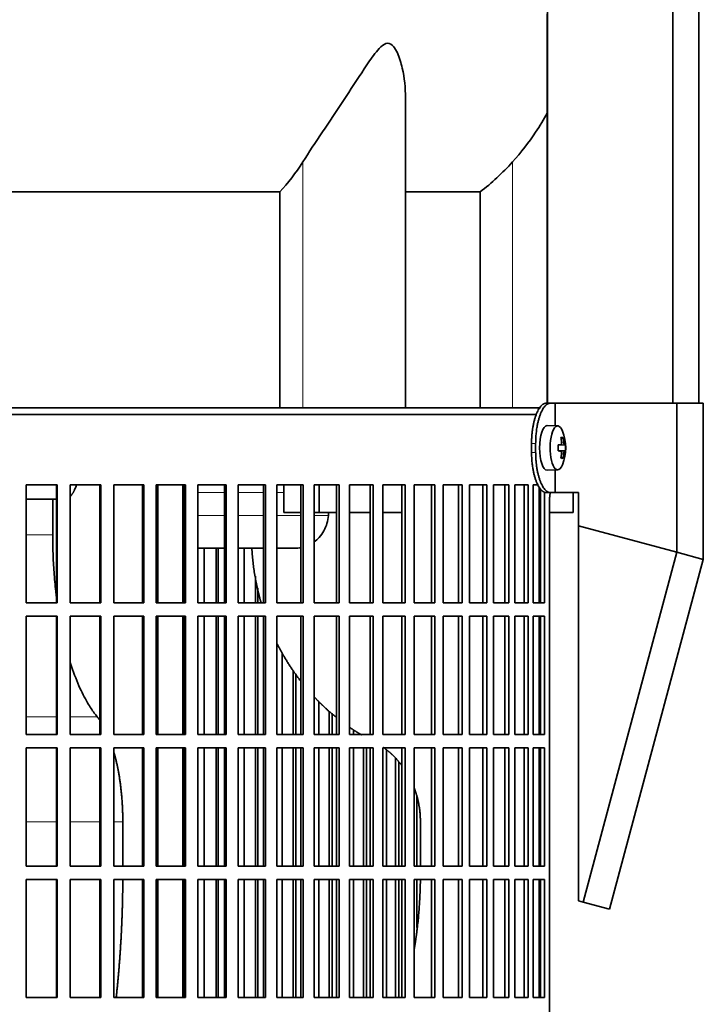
# Model space of a CAD drawing. Header units: millimetres. Extents: x 434 to 1326, y -2761 to 1974.
# Tile 22 of 33: x 1110 to 1263, y -456 to -235. Entities that reach past the tile are written whole.
import ezdxf

# ---------------------------------------------------------------- set-up
doc = ezdxf.new("R2010")
doc.units = ezdxf.units.MM
for name, color, linetype in [('M5X8_UNI7687', 7, 'Continuous'), ('MID_344-7', 7, 'Continuous'), ('VSI344-454_FILTR', 7, 'Continuous'), ('VSI344-454_SUPPO', 7, 'Continuous'), ('VSI344-454_TERMI', 7, 'Continuous'), ('VSI344_DIFFUSORE', 7, 'Continuous')]:
    doc.layers.add(name, color=color, linetype=linetype)

# ---------------------------------------------------------------- blocks, each defined once
blk = doc.blocks.new('SE3')
at = {"layer": 'M5X8_UNI7687', "color": 7, "linetype": 'Continuous', "lineweight": 35}
for p, q in [((1230.37, -325.92), (1228.02, -325.85)), ((1231.53, -328.51), (1231.12, -328.82)), ((1231.9, -330.14), (1230.5, -330.26)), ((1230.5, -330.19), (1231.08, -330.14)), ((1232.09, -330.15), (1230.5, -330.27)), ((1232.09, -331.54), (1230.5, -331.42)), ((1230.5, -331.43), (1231.9, -331.56)), ((1231.08, -331.56), (1230.5, -331.5)), ((1231.53, -333.18), (1231.12, -332.88)), ((1228.02, -335.85), (1230.37, -335.78))]:
    blk.add_line(p, q, dxfattribs=at)
at = {"layer": 'M5X8_UNI7687', "color": 4, "linetype": 'Continuous', "lineweight": 9}
for p, q in [((1230.5, -330.19), (1231.07, -330.14)), ((1231.24, -329.68), (1231.73, -329.64)), ((1231.07, -331.56), (1230.5, -331.5)), ((1231.73, -332.05), (1231.24, -332.01))]:
    blk.add_line(p, q, dxfattribs=at)
at = {"layer": 'M5X8_UNI7687', "color": 7, "linetype": 'Continuous', "lineweight": 35}
for centre, radius, start, end in [((1222.18, -330.85), 10, 337.7946, 22.2054), ((1222.5, -330.85), 9.62, 355.8727, 4.1273)]:
    blk.add_arc(centre, radius, start, end, dxfattribs=at)
for centre, major_axis, ratio, start_param, end_param in [((1228.01, -330.85), (0, -5), 0.34202, 3.141593, 6.283185), ((1230.36, -330.85), (0, -4.93), 0.34202, 2.444185, 6.283185), ((1224.26, -333.91), (7.67, 5.19), 0.199978, 0.212267, 0.361959), ((1222.25, -330.85), (0, 10), 0.906308, 4.833518, 4.948078), ((1222.14, -330.85), (0, 10), 0.965926, 4.833518, 4.948078), ((1222.19, -331), (9.97, 0.82), 0.029809, 0.468971, 0.583531), ((1225.3, -330.85), (0, -9.26), 0.562348, 1.49595, 1.645642), ((1222.19, -331), (9.97, 0.82), 0.029809, 0.112154, 0.226713), ((1222.19, -330.69), (9.97, -0.82), 0.029809, -0.583531, -0.468971), ((1222.25, -330.85), (0, -10), 0.906308, 1.335108, 1.449667), ((1224.26, -327.78), (7.67, -5.19), 0.199978, -0.361959, -0.212267), ((1222.14, -330.85), (0, -10), 0.965926, 1.335108, 1.449667), ((1222.19, -330.69), (9.97, -0.82), 0.029809, -0.226713, -0.112154), ((1230.36, -330.85), (0, -4.93), 0.34202, 0, 0.697408), ((1228.01, -330.85), (0, -5), 0.34202, 0, 0.010116)]:
    blk.add_ellipse(centre, major_axis=major_axis, ratio=ratio, start_param=start_param, end_param=end_param, dxfattribs=at)
for points in [[(1231.07, -330.14), (1231.08, -330.14), (1231.09, -330.13), (1231.12, -330.13), (1231.14, -330.11), (1231.15, -330.1), (1231.17, -330.08), (1231.19, -330.05), (1231.2, -330.02), (1231.22, -329.99), (1231.23, -329.95), (1231.24, -329.91), (1231.24, -329.87), (1231.25, -329.83), (1231.25, -329.78), (1231.25, -329.74), (1231.25, -329.69), (1231.24, -329.66), (1231.24, -329.64)], [(1231.73, -329.64), (1231.73, -329.66), (1231.73, -329.69), (1231.74, -329.74), (1231.75, -329.78), (1231.76, -329.83), (1231.77, -329.87), (1231.78, -329.91), (1231.79, -329.95), (1231.8, -329.99), (1231.81, -330.02), (1231.83, -330.05), (1231.84, -330.08), (1231.85, -330.1), (1231.86, -330.11), (1231.87, -330.13), (1231.89, -330.13), (1231.89, -330.14), (1231.9, -330.14)], [(1231.24, -332.05), (1231.24, -332.04), (1231.25, -332), (1231.25, -331.96), (1231.25, -331.91), (1231.25, -331.87), (1231.24, -331.82), (1231.24, -331.78), (1231.23, -331.74), (1231.22, -331.7), (1231.2, -331.67), (1231.19, -331.64), (1231.17, -331.62), (1231.15, -331.6), (1231.14, -331.58), (1231.12, -331.57), (1231.09, -331.56), (1231.08, -331.56), (1231.07, -331.56)], [(1231.9, -331.56), (1231.89, -331.56), (1231.89, -331.56), (1231.87, -331.57), (1231.86, -331.58), (1231.85, -331.6), (1231.84, -331.62), (1231.83, -331.64), (1231.81, -331.67), (1231.8, -331.7), (1231.79, -331.74), (1231.78, -331.78), (1231.77, -331.82), (1231.76, -331.87), (1231.75, -331.91), (1231.74, -331.96), (1231.73, -332), (1231.73, -332.04), (1231.73, -332.05)]]:
    blk.add_open_spline(points, degree=3, dxfattribs=at)
at = {"layer": 'MID_344-7', "color": 7, "linetype": 'Continuous', "lineweight": 35}
for p, q in [((1228.09, 1181.15), (1228.09, -320.85)), ((1256.22, -320.85), (1256.22, 1181.15)), ((1262.02, -320.85), (1262.02, 1181.15)), ((1228.02, -233.53), (1228.02, -320.85))]:
    blk.add_line(p, q, dxfattribs=at)
at = {"layer": 'VSI344-454_FILTR', "color": 7, "linetype": 'Continuous', "lineweight": 35}
for p, q in [((948.72, -323.35), (1225.69, -323.35)), ((1111.19, -339.1), (1118.14, -339.1)), ((1111.19, -365.6), (1111.19, -339.1)), ((1117.98, -365.6), (1117.98, -339.1)), ((1118.14, -365.6), (1118.14, -339.1)), ((1121.06, -339.1), (1127.92, -339.1)), ((1121.06, -365.6), (1121.06, -339.1)), ((1127.69, -365.6), (1127.69, -339.1)), ((1127.92, -365.6), (1127.92, -339.1)), ((1130.8, -339.1), (1137.53, -339.1)), ((1130.8, -365.6), (1130.8, -339.1)), ((1137.24, -365.6), (1137.24, -339.1)), ((1137.53, -365.6), (1137.53, -339.1)), ((1140.35, -339.1), (1146.92, -339.1)), ((1140.35, -365.6), (1140.35, -339.1)), ((1146.56, -365.6), (1146.56, -339.1)), ((1146.92, -365.6), (1146.92, -339.1)), ((1149.66, -339.1), (1156.04, -339.1)), ((1149.66, -365.6), (1149.66, -339.1)), ((1155.61, -365.6), (1155.61, -339.1)), ((1156.04, -365.6), (1156.04, -339.1)), ((1158.69, -339.1), (1164.85, -339.1)), ((1158.69, -365.6), (1158.69, -339.1)), ((1164.36, -365.6), (1164.36, -339.1)), ((1164.85, -365.6), (1164.85, -339.1)), ((1167.4, -339.1), (1173.3, -339.1)), ((1167.4, -365.6), (1167.4, -339.1)), ((1172.76, -365.6), (1172.76, -339.1)), ((1173.3, -365.6), (1173.3, -339.1)), ((1175.75, -339.1), (1181.36, -339.1)), ((1175.75, -365.6), (1175.75, -339.1)), ((1180.76, -365.6), (1180.76, -339.1)), ((1181.36, -365.6), (1181.36, -339.1)), ((1183.68, -339.1), (1188.99, -339.1)), ((1183.68, -365.6), (1183.68, -339.1)), ((1188.34, -365.6), (1188.34, -339.1)), ((1188.99, -365.6), (1188.99, -339.1)), ((1191.17, -339.1), (1196.15, -339.1)), ((1191.17, -365.6), (1191.17, -339.1)), ((1195.44, -365.6), (1195.44, -339.1)), ((1196.15, -365.6), (1196.15, -339.1)), ((1198.18, -339.1), (1202.8, -339.1)), ((1198.18, -365.6), (1198.18, -339.1)), ((1202.04, -365.6), (1202.04, -339.1)), ((1202.8, -365.6), (1202.8, -339.1)), ((1204.67, -339.1), (1208.91, -339.1)), ((1204.67, -365.6), (1204.67, -339.1)), ((1208.11, -365.6), (1208.11, -339.1)), ((1208.91, -365.6), (1208.91, -339.1)), ((1210.62, -339.1), (1214.45, -339.1)), ((1210.62, -365.6), (1210.62, -339.1)), ((1213.61, -365.6), (1213.61, -339.1)), ((1214.45, -365.6), (1214.45, -339.1)), ((1215.99, -339.1), (1219.4, -339.1)), ((1215.99, -365.6), (1215.99, -339.1)), ((1218.52, -365.6), (1218.52, -339.1)), ((1219.4, -365.6), (1219.4, -339.1)), ((1220.75, -339.1), (1223.72, -339.1)), ((1220.75, -365.6), (1220.75, -339.1)), ((1222.82, -365.6), (1222.82, -339.1)), ((1223.72, -365.6), (1223.72, -339.1)), ((1224.89, -339.1), (1225.94, -339.1)), ((1224.89, -365.6), (1224.89, -339.1)), ((1226.48, -365.6), (1226.48, -340.03)), ((1227.41, -365.6), (1227.41, -340.79)), ((1228.5, -614.35), (1228.5, -343.35)), ((1151.12, -365.6), (1151.12, -353.35)), ((1153.76, -365.6), (1153.76, -353.35)), ((1154.22, -365.6), (1154.22, -353.35)), ((1160.03, -365.6), (1160.03, -353.35)), ((1162.58, -365.6), (1162.58, -359.58)), ((1163.09, -365.6), (1163.09, -362.33)), ((1111.19, -365.6), (1118.14, -365.6)), ((1121.06, -365.6), (1127.92, -365.6)), ((1130.8, -365.6), (1137.53, -365.6)), ((1140.35, -365.6), (1146.92, -365.6)), ((1149.66, -365.6), (1156.04, -365.6)), ((1158.69, -365.6), (1164.85, -365.6)), ((1167.4, -365.6), (1173.3, -365.6)), ((1175.75, -365.6), (1181.36, -365.6)), ((1183.68, -365.6), (1188.99, -365.6)), ((1191.17, -365.6), (1196.15, -365.6)), ((1198.18, -365.6), (1202.8, -365.6)), ((1204.67, -365.6), (1208.91, -365.6)), ((1210.62, -365.6), (1214.45, -365.6)), ((1215.99, -365.6), (1219.4, -365.6)), ((1220.75, -365.6), (1223.72, -365.6)), ((1224.89, -365.6), (1227.41, -365.6)), ((1111.19, -368.6), (1118.14, -368.6)), ((1111.19, -395.1), (1111.19, -368.6)), ((1117.98, -395.1), (1117.98, -368.6)), ((1118.14, -395.1), (1118.14, -368.6)), ((1121.06, -368.6), (1127.92, -368.6)), ((1121.06, -395.1), (1121.06, -368.6)), ((1127.69, -395.1), (1127.69, -368.6)), ((1127.92, -395.1), (1127.92, -368.6)), ((1130.8, -368.6), (1137.53, -368.6)), ((1130.8, -395.1), (1130.8, -368.6)), ((1137.24, -395.1), (1137.24, -368.6)), ((1137.53, -395.1), (1137.53, -368.6)), ((1140.35, -368.6), (1146.92, -368.6)), ((1140.35, -395.1), (1140.35, -368.6)), ((1146.56, -395.1), (1146.56, -368.6)), ((1146.92, -395.1), (1146.92, -368.6)), ((1149.66, -368.6), (1156.04, -368.6)), ((1149.66, -395.1), (1149.66, -368.6)), ((1151.12, -395.1), (1151.12, -368.6)), ((1153.76, -395.1), (1153.76, -368.6)), ((1154.22, -395.1), (1154.22, -368.6)), ((1155.61, -395.1), (1155.61, -368.6)), ((1156.04, -395.1), (1156.04, -368.6)), ((1158.69, -368.6), (1164.85, -368.6)), ((1158.69, -395.1), (1158.69, -368.6)), ((1160.03, -395.1), (1160.03, -368.6)), ((1162.58, -395.1), (1162.58, -368.6)), ((1163.09, -395.1), (1163.09, -368.6)), ((1164.36, -395.1), (1164.36, -368.6)), ((1164.85, -395.1), (1164.85, -368.6)), ((1167.4, -368.6), (1173.3, -368.6)), ((1167.4, -395.1), (1167.4, -368.6)), ((1172.76, -395.1), (1172.76, -368.6)), ((1173.3, -395.1), (1173.3, -368.6)), ((1175.75, -368.6), (1181.36, -368.6)), ((1175.75, -395.1), (1175.75, -368.6)), ((1180.76, -395.1), (1180.76, -368.6)), ((1181.36, -395.1), (1181.36, -368.6)), ((1183.68, -368.6), (1188.99, -368.6)), ((1183.68, -395.1), (1183.68, -368.6)), ((1188.34, -395.1), (1188.34, -368.6)), ((1188.99, -395.1), (1188.99, -368.6)), ((1191.17, -368.6), (1196.15, -368.6)), ((1191.17, -395.1), (1191.17, -368.6)), ((1195.44, -395.1), (1195.44, -368.6)), ((1196.15, -395.1), (1196.15, -368.6)), ((1198.18, -368.6), (1202.8, -368.6)), ((1198.18, -395.1), (1198.18, -368.6)), ((1202.04, -395.1), (1202.04, -368.6)), ((1202.8, -395.1), (1202.8, -368.6)), ((1204.67, -368.6), (1208.91, -368.6)), ((1204.67, -395.1), (1204.67, -368.6)), ((1208.11, -395.1), (1208.11, -368.6)), ((1208.91, -395.1), (1208.91, -368.6)), ((1210.62, -368.6), (1214.45, -368.6)), ((1210.62, -395.1), (1210.62, -368.6)), ((1213.61, -395.1), (1213.61, -368.6)), ((1214.45, -395.1), (1214.45, -368.6)), ((1215.99, -368.6), (1219.4, -368.6)), ((1215.99, -395.1), (1215.99, -368.6)), ((1218.52, -395.1), (1218.52, -368.6)), ((1219.4, -395.1), (1219.4, -368.6)), ((1220.75, -368.6), (1223.72, -368.6)), ((1220.75, -395.1), (1220.75, -368.6)), ((1222.82, -395.1), (1222.82, -368.6)), ((1223.72, -395.1), (1223.72, -368.6)), ((1224.89, -368.6), (1227.41, -368.6)), ((1224.89, -395.1), (1224.89, -368.6)), ((1226.48, -395.1), (1226.48, -368.6)), ((1227.41, -395.1), (1227.41, -368.6)), ((1168.61, -395.1), (1168.61, -376.9)), ((1171.05, -395.1), (1171.05, -380.8)), ((1171.62, -395.1), (1171.62, -381.61)), ((1176.81, -395.1), (1176.81, -387.71)), ((1179.14, -395.1), (1179.14, -389.89)), ((1179.77, -395.1), (1179.77, -390.44)), ((1111.19, -395.1), (1118.14, -395.1)), ((1121.06, -395.1), (1127.92, -395.1)), ((1130.8, -395.1), (1137.53, -395.1)), ((1140.35, -395.1), (1146.92, -395.1)), ((1149.66, -395.1), (1156.04, -395.1)), ((1158.69, -395.1), (1164.85, -395.1)), ((1167.4, -395.1), (1173.3, -395.1)), ((1175.75, -395.1), (1181.36, -395.1)), ((1183.68, -395.1), (1188.99, -395.1)), ((1184.6, -395.1), (1184.6, -394.08)), ((1191.17, -395.1), (1196.15, -395.1)), ((1198.18, -395.1), (1202.8, -395.1)), ((1204.67, -395.1), (1208.91, -395.1)), ((1210.62, -395.1), (1214.45, -395.1)), ((1215.99, -395.1), (1219.4, -395.1)), ((1220.75, -395.1), (1223.72, -395.1)), ((1224.89, -395.1), (1227.41, -395.1)), ((1111.19, -398.1), (1118.14, -398.1)), ((1111.19, -424.6), (1111.19, -398.1)), ((1117.98, -424.6), (1117.98, -398.1)), ((1118.14, -424.6), (1118.14, -398.1)), ((1121.06, -398.1), (1127.92, -398.1)), ((1121.06, -424.6), (1121.06, -398.1)), ((1127.69, -424.6), (1127.69, -398.1)), ((1127.92, -424.6), (1127.92, -398.1)), ((1130.8, -398.1), (1137.53, -398.1)), ((1130.8, -424.6), (1130.8, -398.1)), ((1137.24, -424.6), (1137.24, -398.1)), ((1137.53, -424.6), (1137.53, -398.1)), ((1140.35, -398.1), (1146.92, -398.1)), ((1140.35, -424.6), (1140.35, -398.1)), ((1146.56, -424.6), (1146.56, -398.1)), ((1146.92, -424.6), (1146.92, -398.1)), ((1149.66, -398.1), (1156.04, -398.1)), ((1149.66, -424.6), (1149.66, -398.1)), ((1151.12, -424.6), (1151.12, -398.1)), ((1153.76, -424.6), (1153.76, -398.1)), ((1154.22, -424.6), (1154.22, -398.1)), ((1155.61, -424.6), (1155.61, -398.1)), ((1156.04, -424.6), (1156.04, -398.1)), ((1158.69, -398.1), (1164.85, -398.1)), ((1158.69, -424.6), (1158.69, -398.1)), ((1160.03, -424.6), (1160.03, -398.1)), ((1162.58, -424.6), (1162.58, -398.1)), ((1163.09, -424.6), (1163.09, -398.1)), ((1164.36, -424.6), (1164.36, -398.1)), ((1164.85, -424.6), (1164.85, -398.1)), ((1167.4, -398.1), (1173.3, -398.1)), ((1167.4, -424.6), (1167.4, -398.1)), ((1168.61, -424.6), (1168.61, -398.1)), ((1171.05, -424.6), (1171.05, -398.1)), ((1171.62, -424.6), (1171.62, -398.1)), ((1172.76, -424.6), (1172.76, -398.1)), ((1173.3, -424.6), (1173.3, -398.1)), ((1175.75, -398.1), (1181.36, -398.1)), ((1175.75, -424.6), (1175.75, -398.1)), ((1176.81, -424.6), (1176.81, -398.1)), ((1179.14, -424.6), (1179.14, -398.1)), ((1179.77, -424.6), (1179.77, -398.1)), ((1180.76, -424.6), (1180.76, -398.1)), ((1181.36, -424.6), (1181.36, -398.1)), ((1183.68, -398.1), (1188.99, -398.1)), ((1183.68, -424.6), (1183.68, -398.1)), ((1184.6, -424.6), (1184.6, -398.1)), ((1186.8, -424.6), (1186.8, -398.1)), ((1187.49, -424.6), (1187.49, -398.1)), ((1188.34, -424.6), (1188.34, -398.1)), ((1188.99, -424.6), (1188.99, -398.1)), ((1191.17, -398.1), (1196.15, -398.1)), ((1191.17, -424.6), (1191.17, -398.1)), ((1191.95, -424.6), (1191.95, -398.56)), ((1195.44, -424.6), (1195.44, -398.1)), ((1196.15, -424.6), (1196.15, -398.1)), ((1198.18, -398.1), (1202.8, -398.1)), ((1198.18, -424.6), (1198.18, -398.1)), ((1202.04, -424.6), (1202.04, -398.1)), ((1202.8, -424.6), (1202.8, -398.1)), ((1204.67, -398.1), (1208.91, -398.1)), ((1204.67, -424.6), (1204.67, -398.1)), ((1208.11, -424.6), (1208.11, -398.1)), ((1208.91, -424.6), (1208.91, -398.1)), ((1210.62, -398.1), (1214.45, -398.1)), ((1210.62, -424.6), (1210.62, -398.1)), ((1213.61, -424.6), (1213.61, -398.1)), ((1214.45, -424.6), (1214.45, -398.1)), ((1215.99, -398.1), (1219.4, -398.1)), ((1215.99, -424.6), (1215.99, -398.1)), ((1218.52, -424.6), (1218.52, -398.1)), ((1219.4, -424.6), (1219.4, -398.1)), ((1220.75, -398.1), (1223.72, -398.1)), ((1220.75, -424.6), (1220.75, -398.1)), ((1222.82, -424.6), (1222.82, -398.1)), ((1223.72, -424.6), (1223.72, -398.1)), ((1224.89, -398.1), (1227.41, -398.1)), ((1224.89, -424.6), (1224.89, -398.1)), ((1226.48, -424.6), (1226.48, -398.1)), ((1227.41, -424.6), (1227.41, -398.1)), ((1194.01, -424.6), (1194.01, -400.45)), ((1194.74, -424.6), (1194.74, -401.25)), ((1198.81, -424.6), (1198.81, -409)), ((1111.19, -424.6), (1118.14, -424.6)), ((1121.06, -424.6), (1127.92, -424.6)), ((1130.8, -424.6), (1137.53, -424.6)), ((1140.35, -424.6), (1146.92, -424.6)), ((1149.66, -424.6), (1156.04, -424.6)), ((1158.69, -424.6), (1164.85, -424.6)), ((1167.4, -424.6), (1173.3, -424.6)), ((1175.75, -424.6), (1181.36, -424.6)), ((1183.68, -424.6), (1188.99, -424.6)), ((1191.17, -424.6), (1196.15, -424.6)), ((1198.18, -424.6), (1202.8, -424.6)), ((1204.67, -424.6), (1208.91, -424.6)), ((1210.62, -424.6), (1214.45, -424.6)), ((1215.99, -424.6), (1219.4, -424.6)), ((1220.75, -424.6), (1223.72, -424.6)), ((1224.89, -424.6), (1227.41, -424.6)), ((1111.19, -427.6), (1118.14, -427.6)), ((1111.19, -454.1), (1111.19, -427.6)), ((1117.98, -454.1), (1117.98, -427.6)), ((1118.14, -454.1), (1118.14, -427.6)), ((1121.06, -427.6), (1127.92, -427.6)), ((1121.06, -454.1), (1121.06, -427.6)), ((1127.69, -454.1), (1127.69, -427.6)), ((1127.92, -454.1), (1127.92, -427.6)), ((1130.8, -427.6), (1137.53, -427.6)), ((1130.8, -454.1), (1130.8, -427.6)), ((1137.24, -454.1), (1137.24, -427.6)), ((1137.53, -454.1), (1137.53, -427.6)), ((1140.35, -427.6), (1146.92, -427.6)), ((1140.35, -454.1), (1140.35, -427.6)), ((1146.56, -454.1), (1146.56, -427.6)), ((1146.92, -454.1), (1146.92, -427.6)), ((1149.66, -427.6), (1156.04, -427.6)), ((1149.66, -454.1), (1149.66, -427.6)), ((1151.12, -454.1), (1151.12, -427.6)), ((1153.76, -454.1), (1153.76, -427.6)), ((1154.22, -454.1), (1154.22, -427.6)), ((1155.61, -454.1), (1155.61, -427.6)), ((1156.04, -454.1), (1156.04, -427.6)), ((1158.69, -427.6), (1164.85, -427.6)), ((1158.69, -454.1), (1158.69, -427.6)), ((1160.03, -454.1), (1160.03, -427.6)), ((1162.58, -454.1), (1162.58, -427.6)), ((1163.09, -454.1), (1163.09, -427.6)), ((1164.36, -454.1), (1164.36, -427.6)), ((1164.85, -454.1), (1164.85, -427.6)), ((1167.4, -427.6), (1173.3, -427.6)), ((1167.4, -454.1), (1167.4, -427.6)), ((1168.61, -454.1), (1168.61, -427.6)), ((1171.05, -454.1), (1171.05, -427.6)), ((1171.62, -454.1), (1171.62, -427.6)), ((1172.76, -454.1), (1172.76, -427.6)), ((1173.3, -454.1), (1173.3, -427.6)), ((1175.75, -427.6), (1181.36, -427.6)), ((1175.75, -454.1), (1175.75, -427.6)), ((1176.81, -454.1), (1176.81, -427.6)), ((1179.14, -454.1), (1179.14, -427.6)), ((1179.77, -454.1), (1179.77, -427.6)), ((1180.76, -454.1), (1180.76, -427.6)), ((1181.36, -454.1), (1181.36, -427.6)), ((1183.68, -427.6), (1188.99, -427.6)), ((1183.68, -454.1), (1183.68, -427.6)), ((1184.6, -454.1), (1184.6, -427.6)), ((1186.8, -454.1), (1186.8, -427.6)), ((1187.49, -454.1), (1187.49, -427.6)), ((1188.34, -454.1), (1188.34, -427.6)), ((1188.99, -454.1), (1188.99, -427.6)), ((1191.17, -427.6), (1196.15, -427.6)), ((1191.17, -454.1), (1191.17, -427.6)), ((1191.95, -454.1), (1191.95, -427.6)), ((1194.01, -454.1), (1194.01, -427.6)), ((1194.74, -454.1), (1194.74, -427.6)), ((1195.44, -454.1), (1195.44, -427.6)), ((1196.15, -454.1), (1196.15, -427.6)), ((1198.18, -427.6), (1202.8, -427.6)), ((1198.18, -454.1), (1198.18, -427.6)), ((1198.81, -438.37), (1198.81, -427.6)), ((1202.04, -454.1), (1202.04, -427.6)), ((1202.8, -454.1), (1202.8, -427.6)), ((1204.67, -427.6), (1208.91, -427.6)), ((1204.67, -454.1), (1204.67, -427.6)), ((1208.11, -454.1), (1208.11, -427.6)), ((1208.91, -454.1), (1208.91, -427.6)), ((1210.62, -427.6), (1214.45, -427.6)), ((1210.62, -454.1), (1210.62, -427.6)), ((1213.61, -454.1), (1213.61, -427.6)), ((1214.45, -454.1), (1214.45, -427.6)), ((1215.99, -427.6), (1219.4, -427.6)), ((1215.99, -454.1), (1215.99, -427.6)), ((1218.52, -454.1), (1218.52, -427.6)), ((1219.4, -454.1), (1219.4, -427.6)), ((1220.75, -427.6), (1223.72, -427.6)), ((1220.75, -454.1), (1220.75, -427.6)), ((1222.82, -454.1), (1222.82, -427.6)), ((1223.72, -454.1), (1223.72, -427.6)), ((1224.89, -427.6), (1227.41, -427.6)), ((1224.89, -454.1), (1224.89, -427.6)), ((1226.48, -454.1), (1226.48, -427.6)), ((1227.41, -454.1), (1227.41, -427.6)), ((1111.19, -454.1), (1118.14, -454.1)), ((1121.06, -454.1), (1127.92, -454.1)), ((1130.8, -454.1), (1137.53, -454.1)), ((1140.35, -454.1), (1146.92, -454.1)), ((1149.66, -454.1), (1156.04, -454.1)), ((1158.69, -454.1), (1164.85, -454.1)), ((1167.4, -454.1), (1173.3, -454.1)), ((1175.75, -454.1), (1181.36, -454.1)), ((1183.68, -454.1), (1188.99, -454.1)), ((1191.17, -454.1), (1196.15, -454.1)), ((1198.18, -454.1), (1202.8, -454.1)), ((1204.67, -454.1), (1208.91, -454.1)), ((1210.62, -454.1), (1214.45, -454.1)), ((1215.99, -454.1), (1219.4, -454.1)), ((1220.75, -454.1), (1223.72, -454.1)), ((1224.89, -454.1), (1227.41, -454.1))]:
    blk.add_line(p, q, dxfattribs=at)
blk.add_open_spline([(1228.5, -343.35), (1228.5, -343.27), (1228.5, -343.13), (1228.51, -342.91), (1228.52, -342.69), (1228.53, -342.48), (1228.54, -342.27), (1228.56, -342.06), (1228.57, -341.85), (1228.6, -341.64), (1228.64, -341.28), (1228.68, -341), (1228.72, -340.8)], degree=3, knots=[0, 0, 0, 0, 0.027983, 0.0557899, 0.0834734, 0.1110867, 0.1386835, 0.1663177, 0.1940428, 0.2219119, 0.2499772, 0.3401037, 0.3401037, 0.3401037, 0.3401037], dxfattribs=at)
at = {"layer": 'VSI344-454_SUPPO', "color": 7, "linetype": 'Continuous', "lineweight": 35}
for p, q in [((949.72, -321.85), (1226.49, -321.85)), ((1140.69, -365.6), (1140.69, -339.1)), ((1146.29, -365.6), (1146.29, -339.1)), ((1168.93, -345.35), (1168.93, -339.1)), ((1176.87, -345.35), (1176.87, -339.1)), ((1226.22, -365.6), (1226.22, -339.66)), ((1233.87, -345.35), (1233.87, -340.85)), ((1117.98, -342.35), (1111.19, -342.35)), ((1117.11, -350.35), (1117.11, -342.35)), ((1168.93, -345.35), (1172.76, -345.35)), ((1175.75, -345.35), (1176.87, -345.35)), ((1176.87, -345.35), (1180.76, -345.35)), ((1179, -345.35), (1178.94, -346.04)), ((1183.68, -345.35), (1188.34, -345.35)), ((1191.17, -345.35), (1195.44, -345.35)), ((1226.22, -345.35), (1226.48, -345.35)), ((1228.5, -345.35), (1233.87, -345.35)), ((1146.29, -353.35), (1146.56, -353.35)), ((1149.66, -353.35), (1155.61, -353.35)), ((1158.69, -353.35), (1164.36, -353.35)), ((1167.4, -353.35), (1171.58, -353.35)), ((1140.69, -395.1), (1140.69, -368.6)), ((1146.29, -395.1), (1146.29, -368.6)), ((1226.22, -395.1), (1226.22, -368.6)), ((1140.69, -424.6), (1140.69, -398.1)), ((1146.29, -424.6), (1146.29, -398.1)), ((1226.22, -424.6), (1226.22, -398.1)), ((1132.84, -424.6), (1132.84, -414.7)), ((1199.58, -424.6), (1199.58, -414.7)), ((1140.69, -454.1), (1140.69, -427.6)), ((1146.29, -454.1), (1146.29, -427.6)), ((1226.22, -454.1), (1226.22, -427.6))]:
    blk.add_line(p, q, dxfattribs=at)
at = {"layer": 'VSI344-454_SUPPO', "color": 4, "linetype": 'Continuous', "lineweight": 9}
for p, q in [((1146.56, -340.82), (1146.29, -340.82)), ((1155.61, -340.82), (1149.66, -340.82)), ((1164.36, -340.82), (1158.69, -340.82)), ((1168.93, -340.82), (1167.4, -340.82)), ((1146.29, -346.04), (1146.56, -346.04)), ((1149.66, -346.04), (1155.61, -346.04)), ((1158.69, -346.04), (1164.36, -346.04)), ((1167.4, -346.04), (1172.76, -346.04)), ((1175.75, -346.04), (1178.94, -346.04)), ((1111.19, -350.35), (1117.11, -350.35)), ((1111.19, -391.13), (1117.98, -391.13)), ((1121.06, -391.13), (1127.08, -391.13)), ((1111.19, -414.7), (1117.98, -414.7)), ((1121.06, -414.7), (1127.69, -414.7)), ((1130.8, -414.7), (1132.84, -414.7))]:
    blk.add_line(p, q, dxfattribs=at)
at = {"layer": 'VSI344-454_SUPPO', "color": 7, "linetype": 'Continuous', "lineweight": 35}
for points, degree, knots in [([(1121.06, -341.72), (1121.07, -341.72), (1121.1, -341.68), (1121.17, -341.61), (1121.26, -341.5), (1121.35, -341.39), (1121.43, -341.28), (1121.51, -341.16), (1121.59, -341.04), (1121.67, -340.91), (1121.75, -340.78), (1121.82, -340.65), (1121.89, -340.51), (1121.96, -340.37), (1122.06, -340.15), (1122.2, -339.83), (1122.33, -339.48), (1122.41, -339.25), (1122.43, -339.18)], 3, [0.278994, 0.278994, 0.278994, 0.278994, 0.281711, 0.30324, 0.3244693, 0.3453991, 0.3660293, 0.3863599, 0.4063909, 0.4261223, 0.4455542, 0.4646864, 0.4835192, 0.5020524, 0.5202861, 0.5697227, 0.6188322, 0.6436574, 0.6436574, 0.6436574, 0.6436574]), ([(1175.75, -351.95), (1176.15, -351.65), (1176.98, -350.9), (1177.98, -349.49), (1178.69, -347.81), (1178.86, -346.63), (1178.94, -346.04)], 3, [0.6618207, 0.6618207, 0.6618207, 0.6618207, 0.7370741, 0.8280903, 0.9157328, 1, 1, 1, 1]), ([(1117.97, -364.35), (1117.91, -363.89), (1117.69, -362.04), (1117.39, -358.77), (1117.16, -354.55), (1117.13, -351.74), (1117.11, -350.35)], 3, [0.7211557, 0.7211557, 0.7211557, 0.7211557, 0.7499879, 0.8349442, 0.9182801, 1, 1, 1, 1]), ([(1161.78, -353.35), (1162.09, -359.07), (1163.58, -364.61), (1163.72, -365.12), (1163.86, -365.62)], 2, [0.0519192, 0.0519192, 0.0519192, 0.25, 0.25, 0.2681048, 0.2681048, 0.2681048]), ([(1167.3, -374.46), (1168.13, -376.14), (1169.08, -377.75), (1170.75, -380.58), (1172.73, -383.14)], 2, [0.4340761, 0.4340761, 0.4340761, 0.5, 0.5, 0.6156148, 0.6156148, 0.6156148]), ([(1127.08, -391.13), (1126.86, -390.86), (1126.4, -390.28), (1125.69, -389.25), (1124.85, -387.91), (1123.94, -386.23), (1122.62, -383.42), (1121.68, -380.92), (1121.09, -379.06), (1121.06, -378.98)], 3, [0, 0, 0, 0, 0.0369621, 0.0786432, 0.1250422, 0.1876, 0.2501534, 0.3862477, 0.3924382, 0.3924382, 0.3924382, 0.3924382]), ([(1175.66, -386.58), (1176.68, -387.67), (1177.76, -388.69), (1179.18, -390.05), (1180.69, -391.26)], 2, [0.696559, 0.696559, 0.696559, 0.75, 0.75, 0.8204835, 0.8204835, 0.8204835]), ([(1130.82, -399.01), (1131.06, -399.84), (1131.28, -400.73), (1132.04, -403.86), (1132.44, -407.44), (1132.84, -411), (1132.84, -414.7)], 2, [0.4292984, 0.4292984, 0.4292984, 0.5, 0.5, 0.75, 0.75, 1, 1, 1]), ([(1191.26, -397.99), (1192.32, -398.74), (1193.27, -399.65), (1194.48, -400.8), (1195.46, -402.11)], 2, [0.1287949, 0.1287949, 0.1287949, 0.25, 0.25, 0.3995248, 0.3995248, 0.3995248]), ([(1198.22, -407.16), (1198.57, -408.11), (1198.85, -409.12), (1199.58, -411.84), (1199.58, -414.7)], 2, [0.6596465, 0.6596465, 0.6596465, 0.75, 0.75, 1, 1, 1]), ([(1132.83, -427.6), (1132.81, -434.07), (1132.46, -440.46), (1132.09, -447.39), (1131.35, -454.1)], 2, [0.0187361, 0.0187361, 0.0187361, 0.25, 0.25, 0.499688, 0.499688, 0.499688]), ([(1199.58, -427.6), (1199.51, -433.65), (1198.74, -439.62), (1198.51, -441.41), (1198.21, -443.18)], 2, [0.0199355, 0.0199355, 0.0199355, 0.25, 0.25, 0.3183651, 0.3183651, 0.3183651])]:
    blk.add_open_spline(points, degree=degree, knots=knots, dxfattribs=at)
for points, degree in [([(1171.46, -353.34), (1171.9, -353.35), (1172.34, -353.31), (1172.77, -353.24)], 3), ([(1127.08, -391.13), (1127.4, -391.52), (1127.71, -391.96)], 2), ([(1183.66, -393.47), (1185, -394.39), (1186.4, -395.21)], 2)]:
    blk.add_open_spline(points, degree=degree, dxfattribs=at)
at = {"layer": 'VSI344-454_TERMI', "color": 7, "linetype": 'Continuous', "lineweight": 35}
for p, q in [((1227.73, -320.85), (1228.66, -320.85)), ((1228.66, -320.85), (1229.83, -320.85)), ((1229.83, -320.85), (1257.1, -320.85)), ((1229.83, -325.9), (1229.83, -320.85)), ((1257.1, -320.85), (1263.03, -320.85)), ((1257.1, -354.26), (1257.1, -320.85)), ((1263.03, -355.85), (1263.03, -320.85)), ((1224.51, -329.85), (1224.51, -331.85)), ((1225.43, -329.85), (1225.43, -331.85)), ((1229.83, -340.85), (1229.83, -335.79)), ((1228.66, -340.85), (1227.73, -340.85)), ((1228.66, -340.85), (1229.83, -340.85)), ((1229.83, -340.85), (1235.01, -340.85)), ((1235.01, -348.34), (1235.01, -340.85)), ((1235.01, -348.34), (1257.1, -354.26)), ((1235.01, -432.38), (1235.01, -348.34)), ((1257.1, -354.26), (1236.09, -432.67)), ((1257.1, -354.26), (1263.03, -355.85)), ((1263.03, -355.85), (1242.02, -434.26)), ((1236.09, -432.67), (1235.01, -432.38)), ((1242.02, -434.26), (1236.09, -432.67))]:
    blk.add_line(p, q, dxfattribs=at)
at = {"layer": 'VSI344-454_TERMI', "color": 4, "linetype": 'Continuous', "lineweight": 9}
for p, q in [((1224.51, -329.85), (1225.43, -329.85)), ((1225.43, -331.85), (1224.51, -331.85))]:
    blk.add_line(p, q, dxfattribs=at)
at = {"layer": 'VSI344-454_TERMI', "color": 7, "linetype": 'Continuous', "lineweight": 35}
for points, knots in [([(1224.51, -329.85), (1224.51, -329.75), (1224.51, -329.55), (1224.51, -329.25), (1224.52, -328.96), (1224.54, -328.67), (1224.55, -328.38), (1224.57, -328.09), (1224.6, -327.8), (1224.62, -327.51), (1224.66, -327.23), (1224.69, -326.95), (1224.73, -326.67), (1224.8, -326.21), (1224.91, -325.59), (1225.09, -324.83), (1225.29, -324.11), (1225.51, -323.46), (1225.75, -322.86), (1226.01, -322.34), (1226.28, -321.88), (1226.54, -321.55), (1226.76, -321.31), (1226.96, -321.14), (1227.15, -321.01), (1227.34, -320.92), (1227.54, -320.86), (1227.67, -320.85), (1227.73, -320.85)], [0, 0, 0, 0, 0.021051, 0.042002, 0.062876, 0.083693, 0.104478, 0.125254, 0.146042, 0.166866, 0.187748, 0.208712, 0.229779, 0.250971, 0.313214, 0.375619, 0.438632, 0.501394, 0.564154, 0.627126, 0.689277, 0.751393, 0.793158, 0.834556, 0.875762, 0.916954, 0.958308, 1, 1, 1, 1]), ([(1228.66, -320.85), (1228.63, -320.85), (1228.56, -320.85), (1228.46, -320.86), (1228.37, -320.89), (1228.27, -320.92), (1228.17, -320.96), (1228.07, -321.01), (1227.98, -321.08), (1227.88, -321.15), (1227.78, -321.23), (1227.68, -321.32), (1227.59, -321.41), (1227.43, -321.59), (1227.21, -321.88), (1226.93, -322.34), (1226.67, -322.86), (1226.43, -323.46), (1226.21, -324.11), (1226.01, -324.83), (1225.83, -325.59), (1225.71, -326.3), (1225.61, -326.94), (1225.55, -327.51), (1225.49, -328.09), (1225.46, -328.67), (1225.43, -329.25), (1225.43, -329.65), (1225.43, -329.85)], [0, 0, 0, 0, 0.020905, 0.041705, 0.062421, 0.083075, 0.103688, 0.124284, 0.144884, 0.165511, 0.186186, 0.206932, 0.227771, 0.248723, 0.310801, 0.372931, 0.435895, 0.498659, 0.561404, 0.62443, 0.686816, 0.749074, 0.79132, 0.833156, 0.874759, 0.916313, 0.958, 1, 1, 1, 1]), ([(1227.73, -340.85), (1227.7, -340.85), (1227.64, -340.84), (1227.54, -340.83), (1227.44, -340.81), (1227.34, -340.77), (1227.25, -340.73), (1227.15, -340.68), (1227.05, -340.62), (1226.96, -340.55), (1226.86, -340.47), (1226.76, -340.38), (1226.66, -340.28), (1226.5, -340.1), (1226.28, -339.81), (1226.01, -339.36), (1225.75, -338.83), (1225.51, -338.24), (1225.29, -337.58), (1225.09, -336.87), (1224.91, -336.11), (1224.78, -335.39), (1224.69, -334.75), (1224.62, -334.18), (1224.57, -333.61), (1224.53, -333.03), (1224.51, -332.44), (1224.51, -332.04), (1224.51, -331.85)], [0, 0, 0, 0, 0.0209, 0.041695, 0.062405, 0.083053, 0.103661, 0.12425, 0.144843, 0.165462, 0.18613, 0.206867, 0.227697, 0.24864, 0.310747, 0.372907, 0.43587, 0.498639, 0.561388, 0.624414, 0.686801, 0.749062, 0.791311, 0.833148, 0.874754, 0.91631, 0.957998, 1, 1, 1, 1]), ([(1225.43, -331.85), (1225.43, -331.95), (1225.43, -332.14), (1225.44, -332.44), (1225.44, -332.73), (1225.46, -333.03), (1225.47, -333.32), (1225.49, -333.61), (1225.52, -333.89), (1225.55, -334.18), (1225.58, -334.46), (1225.61, -334.75), (1225.65, -335.03), (1225.72, -335.48), (1225.83, -336.11), (1226.01, -336.87), (1226.21, -337.58), (1226.43, -338.24), (1226.67, -338.83), (1226.93, -339.36), (1227.21, -339.81), (1227.46, -340.14), (1227.68, -340.38), (1227.88, -340.55), (1228.07, -340.68), (1228.27, -340.78), (1228.46, -340.84), (1228.59, -340.84), (1228.66, -340.85)], [0, 0, 0, 0, 0.021051, 0.042001, 0.062873, 0.08369, 0.104474, 0.125249, 0.146036, 0.166859, 0.18774, 0.208703, 0.229768, 0.250959, 0.313199, 0.375603, 0.438616, 0.501374, 0.564129, 0.627102, 0.689223, 0.75131, 0.793093, 0.834507, 0.875728, 0.916932, 0.958298, 1, 1, 1, 1])]:
    blk.add_open_spline(points, degree=3, knots=knots, dxfattribs=at)
at = {"layer": 'VSI344_DIFFUSORE', "color": 7, "linetype": 'Continuous', "lineweight": 35}
for p, q in [((1196.23, -321.85), (1196.23, -252.34)), ((1105.72, -273.47), (1168.06, -273.47)), ((1168.06, -273.47), (1168.06, -321.85)), ((1196.23, -273.47), (1212.97, -273.47)), ((1212.97, -273.47), (1212.97, -321.85))]:
    blk.add_line(p, q, dxfattribs=at)
at = {"layer": 'VSI344_DIFFUSORE', "color": 4, "linetype": 'Continuous', "lineweight": 9}
for p, q in [((1173.18, -321.85), (1173.18, -266.74)), ((1220.22, -321.85), (1220.22, -266.74))]:
    blk.add_line(p, q, dxfattribs=at)
at = {"layer": 'VSI344_DIFFUSORE', "color": 7, "linetype": 'Continuous', "lineweight": 35}
for points, knots in [([(1196.23, -252.34), (1196.23, -250.14), (1196.01, -247.92), (1195.25, -244.55), (1194.9, -243.37), (1194.18, -241.77), (1193.9, -241.26), (1193.19, -240.42), (1192.73, -240.11), (1191.7, -240.16), (1191.17, -240.51), (1190.23, -241.38), (1189.81, -241.89), (1188.55, -243.51), (1187.78, -244.67), (1185.45, -248.18), (1183.89, -250.6), (1180.75, -255.37), (1179.18, -257.71), (1176.08, -262.31), (1174.55, -264.59), (1173.18, -266.74)], [0.2596572, 0.2596572, 0.2596572, 0.2596572, 0.375, 0.375, 0.4375, 0.4375, 0.46875, 0.46875, 0.5, 0.5, 0.53125, 0.53125, 0.5625, 0.5625, 0.625, 0.625, 0.75, 0.75, 0.875, 0.875, 1, 1, 1, 1]), ([(1228.04, -255.77), (1227.24, -257.22), (1226.37, -258.65), (1223.89, -262.34), (1222.15, -264.59), (1220.22, -266.74)], [0.7983155, 0.7983155, 0.7983155, 0.7983155, 0.875, 0.875, 1, 1, 1, 1])]:
    blk.add_open_spline(points, degree=3, knots=knots, dxfattribs=at)
for points in [[(1173.18, -266.74), (1171.62, -269.21), (1169.91, -271.45), (1168.06, -273.47)], [(1220.22, -266.74), (1218.01, -269.21), (1215.59, -271.45), (1212.97, -273.47)]]:
    blk.add_open_spline(points, degree=3, dxfattribs=at)

msp = doc.modelspace()

# ---------------------------------------------------------------- block references
msp.add_blockref('SE3', (0, 0))

doc.saveas('drawing.dxf')
